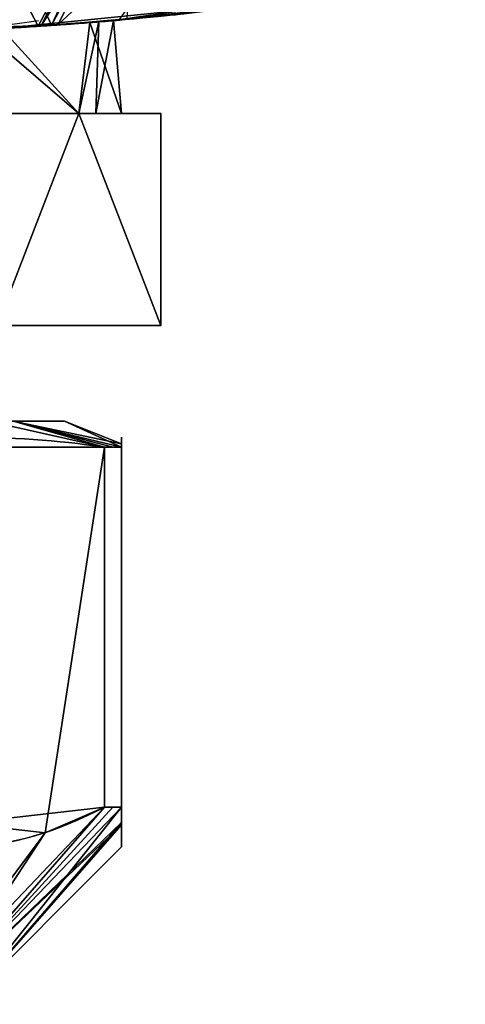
# Model space of a CAD drawing. Header units: millimetres. Extents: x -72 to 72, y -168 to 68.
# Tile 16 of 205: x 4.08 to 12.48, y -86.3 to -67.73. Entities that reach past the tile are written whole.
import ezdxf

# ---------------------------------------------------------------- set-up
doc = ezdxf.new("R2010")
doc.units = ezdxf.units.MM
doc.layers.add('100', color=7, linetype='Continuous', true_color=0xffffff)

msp = doc.modelspace()

# ---------------------------------------------------------------- linework, layer by layer
at = {"layer": '100', "color": 163, "linetype": 'Continuous'}
for p, q in [((3.65, -69.5, 73.322), (5.196, -69.5, 76)), ((5.196, -69.5, 82), (3.65, -69.5, 84.678)), ((5.196, -69.5, 102), (3.65, -69.5, 104.678)), ((3.65, -69.5, 93.322), (5.196, -69.5, 96)), ((5.196, -69.5, 96), (6.742, -69.5, 98.678)), ((5.196, -69.5, 76), (6.742, -69.5, 78.678)), ((6.742, -69.5, 79.322), (5.196, -69.5, 82)), ((6.742, -69.5, 99.322), (5.196, -69.5, 102)), ((6.742, -69.5, 78.678), (6.742, -73.5, 78.678)), ((6.742, -73.5, 79.322), (6.742, -69.5, 79.322)), ((6.742, -69.5, 98.678), (6.742, -73.5, 98.678)), ((6.742, -73.5, 99.322), (6.742, -69.5, 99.322)), ((6.742, -73.5, 99.322), (3.65, -73.5, 104.678)), ((6.742, -73.5, 79.322), (3.65, -73.5, 84.678)), ((3.65, -73.5, 93.322), (6.742, -73.5, 98.678)), ((3.65, -73.5, 73.322), (6.742, -73.5, 78.678))]:
    msp.add_line(p, q, dxfattribs=at)
at = {"layer": '100', "color": 43, "linetype": 'Continuous'}
for p, q in [((5.678, -82.583, 95.35), (5.678, -75.793, 95.35)), ((5.678, -75.793, 82.65), (5.678, -82.583, 82.65)), ((5.678, -75.793, 102.65), (5.678, -82.583, 102.65)), ((5.678, -82.583, 75.35), (5.678, -75.793, 75.35)), ((6, -82.583, 102.092), (6, -75.793, 102.092)), ((6, -82.583, 82.092), (6, -75.793, 82.092)), ((6, -75.793, 95.908), (6, -82.583, 95.908)), ((6, -75.793, 75.908), (6, -82.583, 75.908))]:
    msp.add_line(p, q, dxfattribs=at)
at = {"layer": '100', "color": 43, "linetype": 'Continuous', "extrusion": (0, 1, 0)}
for centre in [(0, 99, -75.304), (0, 79, -75.304)]:
    msp.add_circle(centre, 4.928, dxfattribs=at)
at = {"layer": '100', "color": 163, "linetype": 'Continuous', "extrusion": (0, 1, 0)}
for centre, start, end in [((0, 79, -69.5), 210, 270), ((0, 99, -69.5), 90, 150), ((0, 99, -69.5), 210, 270), ((0, 79, -69.5), 90, 150), ((0, 79, -69.5), 150, 210), ((0, 99, -69.5), 150, 210)]:
    msp.add_arc(centre, 6, start, end, dxfattribs=at)
at = {"layer": '100', "color": 163, "linetype": 'Continuous', "extrusion": (0, -1, 0)}
for centre in [(0, 99, 69.5), (0, 79, 69.5), (0, 99, 73.5), (0, 79, 73.5)]:
    msp.add_arc(centre, 6.75, 357.266, 2.734, dxfattribs=at)
at = {"layer": '100', "color": 43, "linetype": 'Continuous', "extrusion": (0, 1, 0)}
for centre, start, end in [((0, 99, -75.793), 147.266, 152.734), ((0, 99, -75.793), 207.266, 212.734), ((0, 79, -75.793), 147.266, 152.734), ((0, 79, -75.793), 207.266, 212.734)]:
    msp.add_arc(centre, 6.75, start, end, dxfattribs=at)
at = {"layer": '100', "color": 43, "linetype": 'Continuous', "extrusion": (0, -1, 0)}
for centre, start, end in [((0, 79, 82.583), 27.266, 32.734), ((0, 99, 82.583), 27.266, 32.734), ((0, 99, 82.583), 327.266, 332.734), ((0, 79, 82.583), 327.266, 332.734)]:
    msp.add_arc(centre, 6.75, start, end, dxfattribs=at)
at = {"layer": '100', "color": 163, "linetype": 'Continuous'}
for points, knots in [([(-7.175, -67.62, 77.6), (-6.829, -67.657, 75.978), (-5.885, -67.758, 74.537), (-3.272, -67.934, 72.536), (-1.639, -68, 71.998), (1.654, -68, 72.002), (3.278, -67.934, 72.538), (5.895, -67.757, 74.548), (6.829, -67.657, 75.978), (7.175, -67.62, 77.6)], [0, 0, 0, 0, 0.25, 0.25, 0.5, 0.5, 0.75, 0.75, 1, 1, 1, 1]), ([(7.175, -67.62, 100.4), (6.829, -67.657, 102.022), (5.885, -67.758, 103.463), (3.272, -67.934, 105.464), (1.639, -68, 106.002), (-1.654, -68, 105.998), (-3.278, -67.934, 105.462), (-5.895, -67.757, 103.452), (-6.829, -67.657, 102.022), (-7.175, -67.62, 100.4)], [0, 0, 0, 0, 0.25, 0.25, 0.5, 0.5, 0.75, 0.75, 1, 1, 1, 1]), ([(-1.586, -68, 85), (1.586, -68, 85), (3.137, -67.937, 84.349), (5.349, -67.798, 82.136), (5.999, -67.735, 80.569), (6.001, -67.735, 77.437), (5.364, -67.797, 75.88), (3.125, -67.937, 73.638), (1.569, -68, 73.001), (-1.564, -68, 72.999), (-3.131, -67.937, 73.648), (-5.346, -67.799, 75.859), (-5.998, -67.735, 77.409), (-6.002, -67.735, 80.579), (-5.352, -67.798, 82.132), (-3.14, -67.936, 84.347), (-1.586, -68, 85), (1.586, -68, 85)], [-0.125, -0.125, 0, 0, 0.125, 0.125, 0.25, 0.25, 0.375, 0.375, 0.5, 0.5, 0.625, 0.625, 0.75, 0.75, 0.875, 0.875, 1, 1, 1.125, 1.125]), ([(-1.586, -68, 93), (1.586, -68, 93), (3.137, -67.937, 93.651), (5.349, -67.798, 95.864), (5.999, -67.735, 97.431), (6.001, -67.735, 100.563), (5.364, -67.797, 102.12), (3.125, -67.937, 104.362), (1.569, -68, 104.999), (-1.564, -68, 105.001), (-3.131, -67.937, 104.352), (-5.346, -67.799, 102.141), (-5.998, -67.735, 100.591), (-6.002, -67.735, 97.421), (-5.352, -67.798, 95.868), (-3.14, -67.936, 93.653), (-1.586, -68, 93), (1.586, -68, 93)], [-0.125, -0.125, 0, 0, 0.125, 0.125, 0.25, 0.25, 0.375, 0.375, 0.5, 0.5, 0.625, 0.625, 0.75, 0.75, 0.875, 0.875, 1, 1, 1.125, 1.125])]:
    msp.add_open_spline(points, degree=3, knots=knots, dxfattribs=at)
at = {"layer": '100', "color": 43, "linetype": 'Continuous'}
for points in [[(5.678, -75.793, 102.65), (3.893, -75.54, 103.681), (2.107, -75.54, 104.712), (0.322, -75.793, 105.742)], [(5.678, -75.793, 82.65), (3.893, -75.54, 83.681), (2.107, -75.54, 84.712), (0.322, -75.793, 85.742)], [(0.322, -75.793, 92.258), (2.107, -75.54, 93.288), (3.893, -75.54, 94.319), (5.678, -75.793, 95.35)], [(0.322, -75.793, 72.258), (2.107, -75.54, 73.288), (3.893, -75.54, 74.319), (5.678, -75.793, 75.35)], [(6, -75.793, 75.908), (6, -75.54, 77.97), (6, -75.541, 80.038), (6, -75.793, 82.092)], [(6, -75.793, 95.908), (6, -75.541, 97.962), (6, -75.54, 100.03), (6, -75.793, 102.092)]]:
    msp.add_open_spline(points, degree=3, dxfattribs=at)
for points in [[(0.322, -82.583, 105.742), (1.162, -83.027, 105.257), (2.062, -83.33, 104.738), (3.919, -83.334, 103.666), (4.83, -83.031, 103.14), (5.678, -82.583, 102.65)], [(5.678, -82.583, 95.35), (4.838, -83.027, 94.865), (3.938, -83.33, 94.346), (2.081, -83.334, 93.273), (1.17, -83.031, 92.747), (0.322, -82.583, 92.258)], [(0.322, -82.583, 85.742), (1.162, -83.027, 85.257), (2.062, -83.33, 84.738), (3.919, -83.334, 83.666), (4.83, -83.031, 83.14), (5.678, -82.583, 82.65)], [(5.678, -82.583, 75.35), (4.838, -83.027, 74.865), (3.938, -83.33, 74.346), (2.081, -83.334, 73.273), (1.17, -83.031, 72.747), (0.322, -82.583, 72.258)], [(6, -82.583, 102.092), (6, -83.026, 101.124), (6, -83.332, 100.081), (6, -83.333, 97.919), (6, -83.026, 96.875), (6, -82.583, 95.908)], [(6, -82.583, 82.092), (6, -83.026, 81.125), (6, -83.333, 80.081), (6, -83.332, 77.919), (6, -83.026, 76.876), (6, -82.583, 75.908)]]:
    msp.add_open_spline(points, degree=3, knots=[0, 0, 0, 0, 0.5, 0.5, 1, 1, 1, 1], dxfattribs=at)
at = {"layer": '100', "color": 163, "linetype": 'Continuous'}
for points in [[(8.122, -64.739, 103.823), (6.298, -64.847, 106.603), (4.8, -67.83, 104.286)], [(4.8, -67.83, 104.286), (5.96, -67.728, 102.388), (8.122, -64.739, 103.823)], [(4.432, -67.854, 73.449), (2.148, -67.924, 72.756), (2.909, -64.932, 70.014)], [(3.33, -64.922, 107.842), (2.424, -67.92, 105.191), (4.678, -67.835, 104.333)], [(2.909, -64.932, 70.014), (6.012, -64.855, 71.174), (4.432, -67.854, 73.449)], [(4.678, -67.835, 104.333), (6.075, -64.861, 106.943), (3.33, -64.922, 107.842)], [(4.482, -67.852, 73.464), (4.432, -67.854, 73.449), (6.012, -64.855, 71.174)], [(4.482, -67.852, 73.464), (6.012, -64.855, 71.174), (6.405, -64.845, 71.321)], [(6.095, -67.725, 75.165), (4.482, -67.852, 73.464), (6.405, -64.845, 71.321)], [(6.298, -64.847, 106.603), (4.678, -67.835, 104.333), (4.8, -67.83, 104.286)], [(4.678, -67.835, 104.333), (6.298, -64.847, 106.603), (6.075, -64.861, 106.943)], [(5.852, -67.748, 80.326), (12.485, -66.787, 95.02), (9.936, -67.27, 95.92)], [(9.865, -67.281, 82.021), (12.485, -66.787, 95.02), (5.852, -67.748, 80.326)], [(9.936, -67.27, 95.92), (5.852, -67.748, 97.674), (3.74, -67.897, 94.308)], [(3.74, -67.897, 94.308), (5.852, -67.748, 80.326), (9.936, -67.27, 95.92)], [(5.852, -67.748, 97.674), (9.936, -67.27, 95.92), (8.077, -67.519, 98.084)], [(5.852, -67.748, 80.326), (7.175, -67.62, 77.6), (9.865, -67.281, 82.021)], [(5.852, -67.748, 97.674), (8.077, -67.519, 98.084), (7.175, -67.62, 100.4)], [(4.8, -67.83, 104.286), (2.592, -67.951, 104.411), (5.402, -67.785, 101.611)], [(5.402, -67.785, 76.389), (2.592, -67.951, 73.589), (4.482, -67.852, 73.464)], [(5.196, -69.5, 102), (5.402, -67.785, 101.611), (3.34, -67.907, 103.666)], [(3.34, -67.907, 74.334), (5.402, -67.785, 76.389), (5.196, -69.5, 76)], [(3.74, -67.897, 83.692), (5.852, -67.748, 80.326), (3.74, -67.897, 94.308)], [(3.74, -67.897, 94.308), (5.573, -67.767, 97.23), (5.196, -69.5, 96)], [(5.196, -69.5, 82), (5.573, -67.767, 80.77), (3.74, -67.897, 83.692)], [(4.482, -67.852, 73.464), (6.201, -67.717, 75.276), (5.402, -67.785, 76.389)], [(5.402, -67.785, 101.611), (7.175, -67.62, 100.4), (4.8, -67.83, 104.286)], [(5.573, -67.767, 97.23), (5.517, -69.5, 97.197), (5.196, -69.5, 96)], [(5.196, -69.5, 82), (5.517, -69.5, 80.803), (5.573, -67.767, 80.77)], [(5.402, -67.785, 101.611), (5.196, -69.5, 102), (6, -69.5, 99)], [(6, -69.5, 79), (5.196, -69.5, 76), (5.402, -67.785, 76.389)], [(7.175, -67.62, 77.6), (5.852, -67.748, 80.326), (5.402, -67.785, 76.389)], [(5.402, -67.785, 76.389), (6.201, -67.717, 75.276), (7.175, -67.62, 77.6)], [(7.175, -67.62, 100.4), (5.402, -67.785, 101.611), (5.852, -67.748, 97.674)], [(6, -69.5, 99), (5.852, -67.748, 97.674), (5.402, -67.785, 101.611)], [(5.402, -67.785, 76.389), (5.852, -67.748, 80.326), (6, -69.5, 79)], [(5.517, -69.5, 97.197), (5.573, -67.767, 97.23), (5.852, -67.748, 97.674)], [(5.852, -67.748, 97.674), (6, -69.5, 99), (5.517, -69.5, 97.197)], [(5.517, -69.5, 80.803), (6, -69.5, 79), (5.852, -67.748, 80.326)], [(5.852, -67.748, 80.326), (5.573, -67.767, 80.77), (5.517, -69.5, 80.803)], [(-0.32, -67.999, 72.007), (4.482, -67.852, 73.464), (2.592, -67.951, 73.589)], [(2.592, -67.951, 104.411), (4.8, -67.83, 104.286), (0.32, -67.999, 105.993)], [(5.196, -69.5, 96), (3, -69.5, 93.804), (3.74, -67.897, 94.308)], [(3.74, -67.897, 83.692), (3, -69.5, 84.196), (5.196, -69.5, 82)], [(3.34, -67.907, 103.666), (3.434, -69.5, 103.762), (5.196, -69.5, 102)], [(5.196, -69.5, 76), (3.434, -69.5, 74.238), (3.34, -67.907, 74.334)], [(3, -69.5, 93.804), (5.196, -69.5, 96), (3.65, -69.5, 93.322), (3.092, -69.5, 93)], [(3.65, -69.5, 84.678), (5.196, -69.5, 82), (3, -69.5, 84.196)], [(3, -69.5, 73.804), (5.196, -69.5, 76), (3.65, -69.5, 73.322)], [(3.092, -69.5, 105), (3.65, -69.5, 104.678), (5.196, -69.5, 102), (3, -69.5, 104.196)], [(3.65, -73.5, 73.322), (3.65, -69.5, 73.322), (5.196, -69.5, 76)], [(5.196, -69.5, 76), (6.742, -69.5, 78.678), (6.742, -73.5, 78.678), (3.65, -73.5, 73.322)], [(5.196, -69.5, 82), (3.65, -69.5, 84.678), (3.65, -73.5, 84.678), (6.742, -73.5, 79.322)], [(3.65, -73.5, 104.678), (6.742, -73.5, 99.322), (6.742, -69.5, 99.322), (5.196, -69.5, 102)], [(5.196, -69.5, 102), (3.65, -69.5, 104.678), (3.65, -73.5, 104.678)], [(3.65, -73.5, 93.322), (3.65, -69.5, 93.322), (5.196, -69.5, 96)], [(5.196, -69.5, 96), (6.742, -69.5, 98.678), (6.742, -73.5, 98.678), (3.65, -73.5, 93.322)], [(6.742, -69.5, 79.322), (6.742, -69.5, 78.678), (5.196, -69.5, 76), (6, -69.5, 79)], [(6, -69.5, 79), (5.196, -69.5, 82), (6.742, -69.5, 79.322)], [(6.742, -73.5, 79.322), (6.742, -69.5, 79.322), (5.196, -69.5, 82)], [(6.742, -69.5, 99.322), (6.742, -69.5, 98.678), (5.196, -69.5, 96), (6, -69.5, 99)], [(6, -69.5, 99), (5.196, -69.5, 102), (6.742, -69.5, 99.322)], [(6.742, -69.5, 79.322), (6.742, -73.5, 79.322), (6.742, -73.5, 78.678), (6.742, -69.5, 78.678)], [(6.742, -69.5, 99.322), (6.742, -73.5, 99.322), (6.742, -73.5, 98.678), (6.742, -69.5, 98.678)], [(3.65, -73.5, 93.322), (6.742, -73.5, 98.678), (3.25, -73.5, 99), (2.298, -73.5, 96.702)], [(6.742, -73.5, 99.322), (3.65, -73.5, 104.678), (2.298, -73.5, 101.298), (3.25, -73.5, 99)], [(3.25, -73.5, 79), (2.298, -73.5, 76.702), (3.65, -73.5, 73.322), (6.742, -73.5, 78.678)], [(2.298, -73.5, 81.298), (3.25, -73.5, 79), (6.742, -73.5, 79.322), (3.65, -73.5, 84.678)], [(3.25, -73.5, 99), (6.742, -73.5, 98.678), (6.742, -73.5, 99.322)], [(6.742, -73.5, 78.678), (6.742, -73.5, 79.322), (3.25, -73.5, 79)]]:
    msp.add_3dface(points, dxfattribs=at)
at = {"layer": '100', "color": 43, "linetype": 'Continuous'}
for points in [[(-3.485, -75.305, 95.515), (3.485, -75.305, 102.485), (4.928, -75.305, 99), (3.485, -75.305, 95.515)], [(-3.485, -75.305, 75.515), (3.485, -75.305, 82.485), (4.928, -75.305, 79), (3.485, -75.305, 75.515)], [(3.485, -75.305, 95.515), (5.678, -75.793, 95.35), (0.322, -75.793, 92.258)], [(0.322, -75.793, 105.742), (5.678, -75.793, 102.65), (3.485, -75.305, 102.485)], [(3.485, -75.305, 75.515), (5.678, -75.793, 75.35), (0.322, -75.793, 72.258)], [(0.322, -75.793, 85.742), (5.678, -75.793, 82.65), (3.485, -75.305, 82.485)], [(3.96, -75.305, 101.337), (3.485, -75.305, 102.485), (5.678, -75.793, 102.65)], [(5.678, -75.793, 95.35), (3.485, -75.305, 95.515), (3.96, -75.305, 96.663)], [(3.96, -75.305, 81.337), (3.485, -75.305, 82.485), (5.678, -75.793, 82.65)], [(5.678, -75.793, 75.35), (3.485, -75.305, 75.515), (3.96, -75.305, 76.663)], [(3.96, -75.305, 96.663), (5.839, -75.793, 95.629), (5.678, -75.793, 95.35)], [(5.678, -75.793, 102.65), (5.839, -75.793, 102.371), (3.96, -75.305, 101.337)], [(3.96, -75.305, 101.337), (5.839, -75.793, 102.371), (6, -75.793, 102.092)], [(6, -75.793, 102.092), (6, -75.734, 101.581), (3.96, -75.305, 101.337)], [(3.96, -75.305, 96.663), (4.928, -75.305, 99), (6, -75.793, 95.908)], [(6, -75.793, 95.908), (5.839, -75.793, 95.629), (3.96, -75.305, 96.663)], [(6, -75.734, 101.581), (4.928, -75.305, 99), (3.96, -75.305, 101.337)], [(3.96, -75.305, 76.663), (5.839, -75.793, 75.629), (5.678, -75.793, 75.35)], [(5.678, -75.793, 82.65), (5.839, -75.793, 82.371), (3.96, -75.305, 81.337)], [(3.96, -75.305, 81.337), (5.839, -75.793, 82.371), (6, -75.793, 82.092)], [(3.96, -75.305, 76.663), (6, -75.734, 76.419), (6, -75.793, 75.908)], [(3.96, -75.305, 76.663), (4.928, -75.305, 79), (6, -75.734, 76.419)], [(6, -75.793, 75.908), (5.839, -75.793, 75.629), (3.96, -75.305, 76.663)], [(6, -75.793, 82.092), (4.928, -75.305, 79), (3.96, -75.305, 81.337)], [(4.928, -75.305, 99), (6, -75.734, 101.581), (6, -75.793, 95.908)], [(6, -75.793, 82.092), (6, -75.734, 76.419), (4.928, -75.305, 79)], [(6, -75.734, 101.581), (6, -82.583, 102.092), (6, -83.332, 99.024), (6, -82.917, 96.728)], [(6, -82.917, 96.728), (6, -82.583, 95.908), (6, -75.793, 95.908), (6, -75.734, 101.581)], [(6, -75.734, 101.581), (6, -75.793, 102.092), (6, -82.583, 102.092)], [(6, -75.734, 76.419), (6, -75.793, 82.092), (6, -82.583, 82.092), (6, -83.332, 78.976)], [(6, -82.872, 76.604), (6, -82.583, 75.908), (6, -75.793, 75.908), (6, -75.734, 76.419)], [(6, -83.332, 78.976), (6, -82.872, 76.604), (6, -75.734, 76.419)], [(0.322, -75.793, 92.258), (5.678, -75.793, 95.35), (5.678, -82.583, 95.35), (1.441, -83.068, 92.904)], [(5.678, -75.793, 102.65), (0.322, -75.793, 105.742), (0.322, -82.583, 105.742), (4.559, -83.068, 103.296)], [(5.678, -75.793, 82.65), (0.322, -75.793, 85.742), (0.322, -82.583, 85.742), (4.559, -83.068, 83.296)], [(0.322, -75.793, 72.258), (5.678, -75.793, 75.35), (5.678, -82.583, 75.35), (1.441, -83.068, 72.904)], [(4.559, -83.068, 103.296), (5.678, -82.583, 102.65), (5.678, -75.793, 102.65)], [(4.559, -83.068, 83.296), (5.678, -82.583, 82.65), (5.678, -75.793, 82.65)], [(5.678, -82.583, 95.35), (5.678, -75.793, 95.35), (6, -75.793, 95.908), (6, -82.583, 95.908)], [(6, -82.583, 102.092), (6, -75.793, 102.092), (5.678, -75.793, 102.65), (5.678, -82.583, 102.65)], [(5.678, -82.583, 75.35), (5.678, -75.793, 75.35), (6, -75.793, 75.908), (6, -82.583, 75.908)], [(6, -82.583, 82.092), (6, -75.793, 82.092), (5.678, -75.793, 82.65), (5.678, -82.583, 82.65)], [(2.141, -86.305, 101.141), (4.559, -83.068, 103.296), (0.322, -82.583, 105.742)], [(2.141, -86.305, 81.141), (4.559, -83.068, 83.296), (0.322, -82.583, 85.742)], [(1.441, -83.068, 92.904), (5.678, -82.583, 95.35), (2.141, -86.305, 96.859)], [(1.441, -83.068, 72.904), (5.678, -82.583, 75.35), (2.141, -86.305, 76.859)], [(2.433, -86.305, 97.564), (2.141, -86.305, 96.859), (5.678, -82.583, 95.35)], [(2.433, -86.305, 77.564), (2.141, -86.305, 76.859), (5.678, -82.583, 75.35)], [(5.678, -82.583, 95.35), (5.839, -82.583, 95.629), (2.433, -86.305, 97.564)], [(2.433, -86.305, 97.564), (5.839, -82.583, 95.629), (6, -82.583, 95.908)], [(6, -82.583, 95.908), (6, -82.917, 96.728), (2.433, -86.305, 97.564)], [(6, -82.583, 102.092), (2.433, -86.305, 100.436), (3.028, -86.305, 99)], [(6, -82.583, 102.092), (5.839, -82.583, 102.371), (2.433, -86.305, 100.436)], [(2.433, -86.305, 100.436), (5.678, -82.583, 102.65), (4.559, -83.068, 103.296)], [(2.433, -86.305, 100.436), (5.839, -82.583, 102.371), (5.678, -82.583, 102.65)], [(5.678, -82.583, 75.35), (5.839, -82.583, 75.629), (2.433, -86.305, 77.564)], [(2.433, -86.305, 77.564), (5.839, -82.583, 75.629), (6, -82.583, 75.908)], [(6, -82.583, 75.908), (6, -82.872, 76.604), (2.433, -86.305, 77.564)], [(6, -82.583, 82.092), (2.433, -86.305, 80.436), (3.028, -86.305, 79)], [(6, -82.583, 82.092), (5.839, -82.583, 82.371), (2.433, -86.305, 80.436)], [(2.433, -86.305, 80.436), (5.678, -82.583, 82.65), (4.559, -83.068, 83.296)], [(2.433, -86.305, 80.436), (5.839, -82.583, 82.371), (5.678, -82.583, 82.65)], [(3.028, -86.305, 99), (6, -83.332, 99.024), (6, -82.583, 102.092)], [(3.028, -86.305, 79), (6, -83.332, 78.976), (6, -82.583, 82.092)], [(3.028, -86.305, 79), (2.433, -86.305, 77.564), (6, -82.872, 76.604)], [(3.028, -86.305, 99), (2.433, -86.305, 97.564), (6, -82.917, 96.728)], [(6, -82.872, 76.604), (6, -83.332, 78.976), (3.028, -86.305, 79)], [(6, -82.917, 96.728), (6, -83.332, 99.024), (3.028, -86.305, 99)], [(4.559, -83.068, 103.296), (2.141, -86.305, 101.141), (2.433, -86.305, 100.436)], [(4.559, -83.068, 83.296), (2.141, -86.305, 81.141), (2.433, -86.305, 80.436)]]:
    msp.add_3dface(points, dxfattribs=at)

doc.saveas('drawing.dxf')
